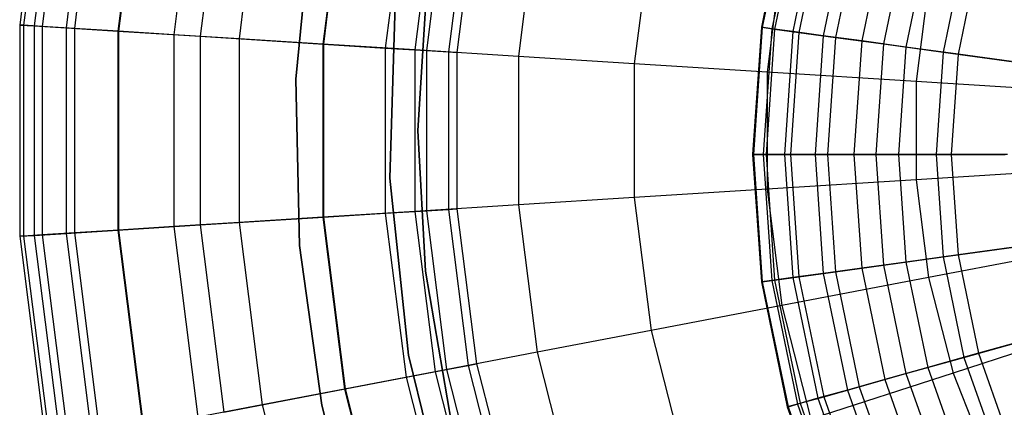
# Model space of a CAD drawing. Extents: x -12.2 to 12.8, y 0.1 to 12.5.
# Tile 12 of 66: x -8 to -6.1, y 5 to 5.7. Entities that reach past the tile are written whole.
import ezdxf

# ---------------------------------------------------------------- set-up
doc = ezdxf.new("R2010")
doc.units = 0
doc.header["$LTSCALE"] = 2.54
doc.layers.get('0').update_dxf_attribs({"color": 13, "linetype": 'CONTINUOUS'})

# ---------------------------------------------------------------- blocks, each defined once
blk = doc.blocks.new('GRUPUJ_1')
at = {"color": 0}
for p, q in [((4.2955, 6.0517, 14.2764), (4.245, 5.6516, 14.2764)), ((4.2955, 6.0517, 14.2764), (4.245, 5.6516, 14.2764)), ((4.3028, 6.0504, 14.7676), (4.2524, 5.6512, 14.7676)), ((4.3028, 6.0504, 14.7676), (4.2524, 5.6512, 14.7676)), ((4.3227, 6.0466, 13.6837), (4.2726, 5.6499, 13.6837)), ((4.3227, 6.0466, 13.6837), (4.2726, 5.6499, 13.6837)), ((4.3379, 6.0437, 15.2108), (4.2881, 5.6489, 15.2108)), ((4.3379, 6.0437, 15.2108), (4.2881, 5.6489, 15.2108)), ((4.3828, 6.0351, 13.0801), (4.3336, 5.6461, 13.0801)), ((4.3828, 6.0351, 13.0801), (4.3336, 5.6461, 13.0801)), ((4.3982, 6.0322, 15.6083), (4.3493, 5.6451, 15.6083)), ((4.3982, 6.0322, 15.6083), (4.3493, 5.6451, 15.6083)), ((4.4798, 6.0166, 12.4008), (4.4322, 5.6399, 12.4008)), ((4.4798, 6.0166, 12.4008), (4.4322, 5.6399, 12.4008)), ((4.4813, 6.0163, 15.9633), (4.4337, 5.6398, 15.9633)), ((4.4813, 6.0163, 15.9633), (4.4337, 5.6398, 15.9633)), ((4.585, 5.9965, 16.2791), (4.5391, 5.6331, 16.2791)), ((4.585, 5.9965, 16.2791), (4.5391, 5.6331, 16.2791)), ((4.6347, 5.987, 11.5307), (4.5896, 5.63, 11.5307)), ((4.6347, 5.987, 11.5307), (4.5896, 5.63, 11.5307)), ((4.7077, 5.9731, 16.5588), (4.6637, 5.6253, 16.5588)), ((4.7077, 5.9731, 16.5588), (4.6637, 5.6253, 16.5588)), ((4.8651, 5.9431, 16.8314), (4.8237, 5.6152, 16.8314)), ((4.8651, 5.9431, 16.8314), (4.8237, 5.6152, 16.8314)), ((4.8661, 5.9429, 10.3362), (4.8247, 5.6152, 10.3362)), ((4.8661, 5.9429, 10.3362), (4.8247, 5.6152, 10.3362)), ((4.9824, 5.9207, 9.6351), (4.9429, 5.6077, 9.6351)), ((4.9824, 5.9207, 9.6351), (4.9429, 5.6077, 9.6351)), ((5.0378, 5.9102, 17.0602), (4.9991, 5.6042, 17.0602)), ((5.0378, 5.9102, 17.0602), (4.9991, 5.6042, 17.0602)), ((5.0596, 5.906, 8.9809), (5.0213, 5.6028, 8.9809)), ((5.0596, 5.906, 8.9809), (5.0213, 5.6028, 8.9809)), ((5.1011, 5.8981, 8.3512), (5.0634, 5.6002, 8.3512)), ((5.1011, 5.8981, 8.3512), (5.0634, 5.6002, 8.3512)), ((5.1171, 5.895, 7.5), (5.0797, 5.5991, 7.5)), ((5.1171, 5.895, 7.5), (5.0797, 5.5991, 7.5)), ((5.7103, 5.8859, 10.0607), (5.6607, 5.6474, 10.0607)), ((5.7103, 5.8859, 10.0607), (5.6607, 5.6474, 10.0607)), ((5.7117, 5.8855, 10.4398), (5.6622, 5.6472, 10.4398)), ((5.7117, 5.8855, 10.4398), (5.6622, 5.6472, 10.4398)), ((4.7718, 5.548, 8.6), (4.8034, 5.8718, 8.6)), ((4.8034, 5.8718, 7.5), (4.7718, 5.548, 7.5)), ((4.7718, 5.548, 8.6), (4.8034, 5.8718, 8.6)), ((4.8034, 5.8718, 7.5), (4.7718, 5.548, 7.5)), ((5.2326, 5.873, 17.2605), (5.1971, 5.5917, 17.2605)), ((5.2326, 5.873, 17.2605), (5.1971, 5.5917, 17.2605)), ((5.7298, 5.8804, 9.6957), (5.6808, 5.6446, 9.6957)), ((5.7298, 5.8804, 9.6957), (5.6808, 5.6446, 9.6957)), ((5.7348, 5.879, 10.8274), (5.686, 5.6439, 10.8274)), ((5.7348, 5.879, 10.8274), (5.686, 5.6439, 10.8274)), ((5.7688, 5.8695, 9.3514), (5.7209, 5.6391, 9.3514)), ((5.7688, 5.8695, 9.3514), (5.7209, 5.6391, 9.3514)), ((5.7799, 5.8664, 11.2196), (5.7323, 5.6376, 11.2196)), ((5.7799, 5.8664, 11.2196), (5.7323, 5.6376, 11.2196)), ((5.8251, 5.8537, 9.0335), (5.7788, 5.6312, 9.0335)), ((5.8251, 5.8537, 9.0335), (5.7788, 5.6312, 9.0335)), ((5.8477, 5.8474, 11.6188), (5.8021, 5.628, 11.6188)), ((5.8477, 5.8474, 11.6188), (5.8021, 5.628, 11.6188)), ((5.4502, 5.8315, 17.4382), (5.4182, 5.5778, 17.4382)), ((5.4502, 5.8315, 17.4382), (5.4182, 5.5778, 17.4382)), ((5.8965, 5.8337, 8.7455), (5.8523, 5.6211, 8.7455)), ((5.8965, 5.8337, 8.7455), (5.8523, 5.6211, 8.7455)), ((5.9367, 5.8225, 12.0146), (5.8937, 5.6154, 12.0146)), ((5.9367, 5.8225, 12.0146), (5.8937, 5.6154, 12.0146)), ((5.9782, 5.8108, 8.4962), (5.9364, 5.6095, 8.4962)), ((5.9782, 5.8108, 8.4962), (5.9364, 5.6095, 8.4962)), ((6.0474, 5.7914, 12.4101), (6.0075, 5.5997, 12.4101)), ((6.0474, 5.7914, 12.4101), (6.0075, 5.5997, 12.4101)), ((5.6997, 5.7839, 17.602), (5.6717, 5.5619, 17.602)), ((5.6997, 5.7839, 17.602), (5.6717, 5.5619, 17.602)), ((6.0753, 5.7836, 8.2664), (6.0362, 5.5958, 8.2664)), ((6.0753, 5.7836, 8.2664), (6.0362, 5.5958, 8.2664)), ((5.005, 5.45, 7.5), (5.0239, 5.7534, 7.5)), ((5.0239, 5.7534, 8.6), (5.005, 5.45, 8.6)), ((5.005, 5.45, 7.5), (5.0239, 5.7534, 7.5)), ((5.0239, 5.7534, 8.6), (5.005, 5.45, 8.6)), ((5.9799, 5.7304, 17.7491), (5.9563, 5.544, 17.7491)), ((5.9799, 5.7304, 17.7491), (5.9563, 5.544, 17.7491)), ((4.9516, 5.3594, 1.95), (4.9616, 5.6906, 1.95)), ((4.9516, 5.3594, 1.95), (4.9616, 5.6906, 1.95)), ((4.9616, 5.6906, 7.5), (4.9516, 5.3594, 7.5)), ((4.9616, 5.6906, 7.5), (4.9516, 5.3594, 7.5)), ((4.9616, 5.6906, 7.5), (4.9516, 5.3594, 7.5)), ((4.2524, 5.6512, 14.7676), (4.245, 5.6516, 14.2764)), ((4.245, 5.6516, 14.2764), (4.245, 5.2484, 14.2764)), ((4.2524, 5.6512, 14.7676), (4.245, 5.6516, 14.2764)), ((4.245, 5.6516, 14.2764), (4.2726, 5.6499, 13.6837)), ((4.245, 5.6516, 14.2764), (4.245, 5.2484, 14.2764)), ((4.245, 5.6516, 14.2764), (4.2726, 5.6499, 13.6837)), ((4.2881, 5.6489, 15.2108), (4.2524, 5.6512, 14.7676)), ((4.2524, 5.6512, 14.7676), (4.2524, 5.2488, 14.7676)), ((4.2881, 5.6489, 15.2108), (4.2524, 5.6512, 14.7676)), ((4.2524, 5.6512, 14.7676), (4.2524, 5.2488, 14.7676)), ((4.2726, 5.6499, 13.6837), (4.2726, 5.2501, 13.6837)), ((4.2726, 5.6499, 13.6837), (4.3336, 5.6461, 13.0801)), ((4.2726, 5.6499, 13.6837), (4.3336, 5.6461, 13.0801)), ((4.2726, 5.6499, 13.6837), (4.2726, 5.2501, 13.6837)), ((4.3493, 5.6451, 15.6083), (4.2881, 5.6489, 15.2108)), ((4.2881, 5.6489, 15.2108), (4.2881, 5.2511, 15.2108)), ((4.3493, 5.6451, 15.6083), (4.2881, 5.6489, 15.2108)), ((4.2881, 5.6489, 15.2108), (4.2881, 5.2511, 15.2108)), ((4.3336, 5.6461, 13.0801), (4.3336, 5.2539, 13.0801)), ((4.3336, 5.6461, 13.0801), (4.3336, 5.2539, 13.0801)), ((4.3336, 5.6461, 13.0801), (4.4322, 5.6399, 12.4008)), ((4.3336, 5.6461, 13.0801), (4.4322, 5.6399, 12.4008)), ((4.4337, 5.6398, 15.9633), (4.3493, 5.6451, 15.6083)), ((4.3493, 5.6451, 15.6083), (4.3493, 5.2549, 15.6083)), ((4.4337, 5.6398, 15.9633), (4.3493, 5.6451, 15.6083)), ((4.3493, 5.6451, 15.6083), (4.3493, 5.2549, 15.6083)), ((4.4322, 5.6399, 12.4008), (4.4322, 5.2601, 12.4008)), ((4.4322, 5.6399, 12.4008), (4.5896, 5.63, 11.5307)), ((4.4322, 5.6399, 12.4008), (4.4322, 5.2601, 12.4008)), ((4.4322, 5.6399, 12.4008), (4.5896, 5.63, 11.5307)), ((4.5391, 5.6331, 16.2791), (4.4337, 5.6398, 15.9633)), ((4.4337, 5.6398, 15.9633), (4.4337, 5.2602, 15.9633)), ((4.5391, 5.6331, 16.2791), (4.4337, 5.6398, 15.9633)), ((4.4337, 5.6398, 15.9633), (4.4337, 5.2602, 15.9633)), ((5.6607, 5.6474, 10.0607), (5.6441, 5.4044, 10.0607)), ((5.6607, 5.6474, 10.0607), (5.6441, 5.4044, 10.0607)), ((5.6622, 5.6472, 10.4398), (5.6456, 5.4044, 10.4398)), ((5.6622, 5.6472, 10.4398), (5.6456, 5.4044, 10.4398)), ((5.6607, 5.6474, 10.0607), (5.6622, 5.6472, 10.4398)), ((5.6607, 5.6474, 10.0607), (5.6622, 5.6472, 10.4398)), ((5.6808, 5.6446, 9.6957), (5.6607, 5.6474, 10.0607)), ((5.6808, 5.6446, 9.6957), (5.6607, 5.6474, 10.0607)), ((5.6622, 5.6472, 10.4398), (5.686, 5.6439, 10.8274)), ((5.6622, 5.6472, 10.4398), (5.686, 5.6439, 10.8274)), ((5.6808, 5.6446, 9.6957), (5.6644, 5.4044, 9.6957)), ((5.6808, 5.6446, 9.6957), (5.6644, 5.4044, 9.6957)), ((5.686, 5.6439, 10.8274), (5.6696, 5.4044, 10.8274)), ((5.686, 5.6439, 10.8274), (5.6696, 5.4044, 10.8274)), ((5.7209, 5.6391, 9.3514), (5.6808, 5.6446, 9.6957)), ((5.7209, 5.6391, 9.3514), (5.6808, 5.6446, 9.6957)), ((5.686, 5.6439, 10.8274), (5.7323, 5.6376, 11.2196)), ((5.686, 5.6439, 10.8274), (5.7323, 5.6376, 11.2196)), ((5.7209, 5.6391, 9.3514), (5.7048, 5.4044, 9.3514)), ((5.7209, 5.6391, 9.3514), (5.7048, 5.4044, 9.3514)), ((5.7788, 5.6312, 9.0335), (5.7209, 5.6391, 9.3514)), ((5.7788, 5.6312, 9.0335), (5.7209, 5.6391, 9.3514)), ((4.6637, 5.6253, 16.5588), (4.5391, 5.6331, 16.2791)), ((4.6637, 5.6253, 16.5588), (4.5391, 5.6331, 16.2791)), ((4.5391, 5.6331, 16.2791), (4.5391, 5.2669, 16.2791)), ((4.5391, 5.6331, 16.2791), (4.5391, 5.2669, 16.2791)), ((4.5896, 5.63, 11.5307), (4.5896, 5.27, 11.5307)), ((4.5896, 5.63, 11.5307), (4.8247, 5.6152, 10.3362)), ((4.5896, 5.63, 11.5307), (4.5896, 5.27, 11.5307)), ((4.5896, 5.63, 11.5307), (4.8247, 5.6152, 10.3362)), ((4.8237, 5.6152, 16.8314), (4.6637, 5.6253, 16.5588)), ((4.6637, 5.6253, 16.5588), (4.6637, 5.2747, 16.5588)), ((4.8237, 5.6152, 16.8314), (4.6637, 5.6253, 16.5588)), ((4.6637, 5.6253, 16.5588), (4.6637, 5.2747, 16.5588)), ((5.7323, 5.6376, 11.2196), (5.7164, 5.4044, 11.2196)), ((5.7323, 5.6376, 11.2196), (5.7164, 5.4044, 11.2196)), ((5.7323, 5.6376, 11.2196), (5.8021, 5.628, 11.6188)), ((5.7323, 5.6376, 11.2196), (5.8021, 5.628, 11.6188)), ((5.7788, 5.6312, 9.0335), (5.7633, 5.4044, 9.0335)), ((5.7788, 5.6312, 9.0335), (5.7633, 5.4044, 9.0335)), ((5.8523, 5.6211, 8.7455), (5.7788, 5.6312, 9.0335)), ((5.8523, 5.6211, 8.7455), (5.7788, 5.6312, 9.0335)), ((5.8021, 5.628, 11.6188), (5.7868, 5.4044, 11.6188)), ((5.8021, 5.628, 11.6188), (5.7868, 5.4044, 11.6188)), ((5.8021, 5.628, 11.6188), (5.8937, 5.6154, 12.0146)), ((5.8021, 5.628, 11.6188), (5.8937, 5.6154, 12.0146)), ((5.8523, 5.6211, 8.7455), (5.8375, 5.4044, 8.7455)), ((5.8523, 5.6211, 8.7455), (5.8375, 5.4044, 8.7455)), ((5.9364, 5.6095, 8.4962), (5.8523, 5.6211, 8.7455)), ((5.9364, 5.6095, 8.4962), (5.8523, 5.6211, 8.7455)), ((4.9991, 5.6042, 17.0602), (4.8237, 5.6152, 16.8314)), ((4.9991, 5.6042, 17.0602), (4.8237, 5.6152, 16.8314)), ((4.8237, 5.6152, 16.8314), (4.8237, 5.2848, 16.8314)), ((4.8237, 5.6152, 16.8314), (4.8237, 5.2848, 16.8314)), ((4.8247, 5.6152, 10.3362), (4.8247, 5.2848, 10.3362)), ((4.8247, 5.6152, 10.3362), (4.9429, 5.6077, 9.6351)), ((4.8247, 5.6152, 10.3362), (4.9429, 5.6077, 9.6351)), ((4.8247, 5.6152, 10.3362), (4.8247, 5.2848, 10.3362)), ((4.9429, 5.6077, 9.6351), (4.9429, 5.2923, 9.6351)), ((4.9429, 5.6077, 9.6351), (4.9429, 5.2923, 9.6351)), ((4.9429, 5.6077, 9.6351), (5.0213, 5.6028, 8.9809)), ((4.9429, 5.6077, 9.6351), (5.0213, 5.6028, 8.9809)), ((5.1971, 5.5917, 17.2605), (4.9991, 5.6042, 17.0602)), ((4.9991, 5.6042, 17.0602), (4.9991, 5.2958, 17.0602)), ((5.1971, 5.5917, 17.2605), (4.9991, 5.6042, 17.0602)), ((4.9991, 5.6042, 17.0602), (4.9991, 5.2958, 17.0602)), ((5.0213, 5.6028, 8.9809), (5.0213, 5.2972, 8.9809)), ((5.0213, 5.6028, 8.9809), (5.0634, 5.6002, 8.3512)), ((5.0213, 5.6028, 8.9809), (5.0213, 5.2972, 8.9809)), ((5.0213, 5.6028, 8.9809), (5.0634, 5.6002, 8.3512)), ((5.8937, 5.6154, 12.0146), (5.8793, 5.4044, 12.0146)), ((5.8937, 5.6154, 12.0146), (5.8793, 5.4044, 12.0146)), ((5.8937, 5.6154, 12.0146), (6.0075, 5.5997, 12.4101)), ((5.8937, 5.6154, 12.0146), (6.0075, 5.5997, 12.4101)), ((5.9364, 5.6095, 8.4962), (5.9223, 5.4044, 8.4962)), ((5.9364, 5.6095, 8.4962), (5.9223, 5.4044, 8.4962)), ((6.0362, 5.5958, 8.2664), (5.9364, 5.6095, 8.4962)), ((6.0362, 5.5958, 8.2664), (5.9364, 5.6095, 8.4962)), ((5.0634, 5.6002, 8.3512), (5.0634, 5.2998, 8.3512)), ((5.0634, 5.6002, 8.3512), (5.0634, 5.2998, 8.3512)), ((5.0634, 5.6002, 8.3512), (5.0797, 5.5991, 7.5)), ((5.0634, 5.6002, 8.3512), (5.0797, 5.5991, 7.5)), ((5.0797, 5.5991, 7.5), (5.0797, 5.3009, 7.5)), ((5.0797, 5.5991, 7.5), (5.0797, 5.3009, 7.5)), ((5.4182, 5.5778, 17.4382), (5.1971, 5.5917, 17.2605)), ((5.1971, 5.5917, 17.2605), (5.1971, 5.3083, 17.2605)), ((5.4182, 5.5778, 17.4382), (5.1971, 5.5917, 17.2605)), ((5.1971, 5.5917, 17.2605), (5.1971, 5.3083, 17.2605)), ((6.0075, 5.5997, 12.4101), (5.9942, 5.4044, 12.4101)), ((6.0075, 5.5997, 12.4101), (5.9942, 5.4044, 12.4101)), ((6.0075, 5.5997, 12.4101), (6.1426, 5.5812, 12.8013)), ((6.0075, 5.5997, 12.4101), (6.1426, 5.5812, 12.8013)), ((6.0362, 5.5958, 8.2664), (6.0231, 5.4044, 8.2664)), ((6.0362, 5.5958, 8.2664), (6.0231, 5.4044, 8.2664)), ((6.138, 5.5818, 8.0812), (6.0362, 5.5958, 8.2664)), ((6.138, 5.5818, 8.0812), (6.0362, 5.5958, 8.2664)), ((5.6717, 5.5619, 17.602), (5.4182, 5.5778, 17.4382)), ((5.4182, 5.5778, 17.4382), (5.4182, 5.3222, 17.4382)), ((5.4182, 5.5778, 17.4382), (5.4182, 5.3222, 17.4382)), ((5.6717, 5.5619, 17.602), (5.4182, 5.5778, 17.4382)), ((4.779, 5.2308, 8.6), (4.7718, 5.548, 8.6)), ((4.7718, 5.548, 8.6), (4.7718, 5.548, 7.5)), ((4.7718, 5.548, 7.5), (4.779, 5.2308, 7.5)), ((4.7718, 5.548, 8.6), (4.7718, 5.548, 7.5)), ((4.779, 5.2308, 8.6), (4.7718, 5.548, 8.6)), ((4.7718, 5.548, 7.5), (4.779, 5.2308, 7.5)), ((5.9563, 5.544, 17.7491), (5.6717, 5.5619, 17.602)), ((5.9563, 5.544, 17.7491), (5.6717, 5.5619, 17.602)), ((5.6717, 5.5619, 17.602), (5.6717, 5.3381, 17.602)), ((5.6717, 5.5619, 17.602), (5.6717, 5.3381, 17.602)), ((6.2689, 5.5243, 17.8762), (5.9563, 5.544, 17.7491)), ((6.2689, 5.5243, 17.8762), (5.9563, 5.544, 17.7491)), ((5.9563, 5.544, 17.7491), (5.9563, 5.356, 17.7491)), ((5.9563, 5.544, 17.7491), (5.9563, 5.356, 17.7491)), ((5.0198, 5.1816, 7.5), (5.005, 5.45, 7.5)), ((5.005, 5.45, 8.6), (5.0198, 5.1816, 8.6)), ((5.0198, 5.1816, 7.5), (5.005, 5.45, 7.5)), ((5.005, 5.45, 8.6), (5.005, 5.45, 7.5)), ((5.005, 5.45, 8.6), (5.005, 5.45, 7.5)), ((5.005, 5.45, 8.6), (5.0198, 5.1816, 8.6)), ((5.6456, 5.4044, 10.4398), (5.6441, 5.4044, 10.0607)), ((5.6441, 5.4044, 10.0607), (5.6607, 5.1613, 10.0607)), ((5.6441, 5.4044, 10.0607), (5.6644, 5.4044, 9.6957)), ((5.6441, 5.4044, 10.0607), (5.6607, 5.1613, 10.0607)), ((5.6456, 5.4044, 10.4398), (5.6441, 5.4044, 10.0607)), ((5.6441, 5.4044, 10.0607), (5.6644, 5.4044, 9.6957)), ((5.6696, 5.4044, 10.8274), (5.6456, 5.4044, 10.4398)), ((5.6456, 5.4044, 10.4398), (5.6622, 5.1615, 10.4398)), ((5.6456, 5.4044, 10.4398), (5.6622, 5.1615, 10.4398)), ((5.6696, 5.4044, 10.8274), (5.6456, 5.4044, 10.4398)), ((5.6644, 5.4044, 9.6957), (5.6808, 5.1641, 9.6957)), ((5.6644, 5.4044, 9.6957), (5.7048, 5.4044, 9.3514)), ((5.6644, 5.4044, 9.6957), (5.6808, 5.1641, 9.6957)), ((5.6644, 5.4044, 9.6957), (5.7048, 5.4044, 9.3514)), ((5.7164, 5.4044, 11.2196), (5.6696, 5.4044, 10.8274)), ((5.6696, 5.4044, 10.8274), (5.686, 5.1648, 10.8274)), ((5.7164, 5.4044, 11.2196), (5.6696, 5.4044, 10.8274)), ((5.6696, 5.4044, 10.8274), (5.686, 5.1648, 10.8274)), ((5.7048, 5.4044, 9.3514), (5.7209, 5.1696, 9.3514)), ((5.7048, 5.4044, 9.3514), (5.7633, 5.4044, 9.0335)), ((5.7048, 5.4044, 9.3514), (5.7209, 5.1696, 9.3514)), ((5.7048, 5.4044, 9.3514), (5.7633, 5.4044, 9.0335)), ((5.7868, 5.4044, 11.6188), (5.7164, 5.4044, 11.2196)), ((5.7164, 5.4044, 11.2196), (5.7323, 5.1712, 11.2196)), ((5.7868, 5.4044, 11.6188), (5.7164, 5.4044, 11.2196)), ((5.7164, 5.4044, 11.2196), (5.7323, 5.1712, 11.2196)), ((5.7633, 5.4044, 9.0335), (5.7788, 5.1776, 9.0335)), ((5.7633, 5.4044, 9.0335), (5.8375, 5.4044, 8.7455)), ((5.7633, 5.4044, 9.0335), (5.7788, 5.1776, 9.0335)), ((5.7633, 5.4044, 9.0335), (5.8375, 5.4044, 8.7455)), ((5.8793, 5.4044, 12.0146), (5.7868, 5.4044, 11.6188)), ((5.7868, 5.4044, 11.6188), (5.8021, 5.1808, 11.6188)), ((5.8793, 5.4044, 12.0146), (5.7868, 5.4044, 11.6188)), ((5.7868, 5.4044, 11.6188), (5.8021, 5.1808, 11.6188)), ((5.8375, 5.4044, 8.7455), (5.8523, 5.1877, 8.7455)), ((5.8375, 5.4044, 8.7455), (5.9223, 5.4044, 8.4962)), ((5.8375, 5.4044, 8.7455), (5.8523, 5.1877, 8.7455)), ((5.8375, 5.4044, 8.7455), (5.9223, 5.4044, 8.4962)), ((5.9942, 5.4044, 12.4101), (5.8793, 5.4044, 12.0146)), ((5.8793, 5.4044, 12.0146), (5.8937, 5.1933, 12.0146)), ((5.9942, 5.4044, 12.4101), (5.8793, 5.4044, 12.0146)), ((5.8793, 5.4044, 12.0146), (5.8937, 5.1933, 12.0146)), ((5.9223, 5.4044, 8.4962), (5.9364, 5.1992, 8.4962)), ((5.9223, 5.4044, 8.4962), (6.0231, 5.4044, 8.2664)), ((5.9223, 5.4044, 8.4962), (6.0231, 5.4044, 8.2664)), ((5.9223, 5.4044, 8.4962), (5.9364, 5.1992, 8.4962)), ((6.1306, 5.4044, 12.8013), (5.9942, 5.4044, 12.4101)), ((5.9942, 5.4044, 12.4101), (6.0075, 5.209, 12.4101)), ((5.9942, 5.4044, 12.4101), (6.0075, 5.209, 12.4101)), ((6.1306, 5.4044, 12.8013), (5.9942, 5.4044, 12.4101)), ((6.0231, 5.4044, 8.2664), (6.1259, 5.4044, 8.0812)), ((6.0231, 5.4044, 8.2664), (6.0362, 5.2129, 8.2664)), ((6.0231, 5.4044, 8.2664), (6.0362, 5.2129, 8.2664)), ((6.0231, 5.4044, 8.2664), (6.1259, 5.4044, 8.0812)), ((6.2689, 5.3757, 17.8762), (5.9563, 5.356, 17.7491)), ((6.2689, 5.3757, 17.8762), (5.9563, 5.356, 17.7491)), ((4.987, 5.0213, 1.95), (4.9516, 5.3594, 1.95)), ((4.9516, 5.3594, 1.95), (4.9516, 5.3594, 7.5)), ((4.987, 5.0213, 1.95), (4.9516, 5.3594, 1.95)), ((4.9516, 5.3594, 7.5), (4.987, 5.0213, 7.5)), ((4.9516, 5.3594, 1.95), (4.9516, 5.3594, 7.5)), ((4.9516, 5.3594, 7.5), (4.987, 5.0213, 7.5)), ((4.9516, 5.3594, 7.5), (4.987, 5.0213, 7.5)), ((5.6717, 5.3381, 17.602), (5.4182, 5.3222, 17.4382)), ((5.6717, 5.3381, 17.602), (5.4182, 5.3222, 17.4382)), ((5.9563, 5.356, 17.7491), (5.6717, 5.3381, 17.602)), ((5.9563, 5.356, 17.7491), (5.6717, 5.3381, 17.602)), ((5.6717, 5.3381, 17.602), (5.6997, 5.1161, 17.602)), ((5.6717, 5.3381, 17.602), (5.6997, 5.1161, 17.602)), ((5.9563, 5.356, 17.7491), (5.9799, 5.1696, 17.7491)), ((5.9563, 5.356, 17.7491), (5.9799, 5.1696, 17.7491)), ((5.4182, 5.3222, 17.4382), (5.1971, 5.3083, 17.2605)), ((5.4182, 5.3222, 17.4382), (5.1971, 5.3083, 17.2605)), ((5.4182, 5.3222, 17.4382), (5.4502, 5.0685, 17.4382)), ((5.4182, 5.3222, 17.4382), (5.4502, 5.0685, 17.4382)), ((5.1971, 5.3083, 17.2605), (4.9991, 5.2958, 17.0602)), ((5.1971, 5.3083, 17.2605), (4.9991, 5.2958, 17.0602)), ((5.0634, 5.2998, 8.3512), (5.0797, 5.3009, 7.5)), ((5.0634, 5.2998, 8.3512), (5.0797, 5.3009, 7.5)), ((5.0797, 5.3009, 7.5), (5.1171, 5.005, 7.5)), ((5.0797, 5.3009, 7.5), (5.1171, 5.005, 7.5)), ((5.1971, 5.3083, 17.2605), (5.2326, 5.027, 17.2605)), ((5.1971, 5.3083, 17.2605), (5.2326, 5.027, 17.2605)), ((4.5896, 5.27, 11.5307), (4.8247, 5.2848, 10.3362)), ((4.5896, 5.27, 11.5307), (4.8247, 5.2848, 10.3362)), ((4.8237, 5.2848, 16.8314), (4.6637, 5.2747, 16.5588)), ((4.8237, 5.2848, 16.8314), (4.6637, 5.2747, 16.5588)), ((4.9991, 5.2958, 17.0602), (4.8237, 5.2848, 16.8314)), ((4.9991, 5.2958, 17.0602), (4.8237, 5.2848, 16.8314)), ((4.8237, 5.2848, 16.8314), (4.8651, 4.9569, 16.8314)), ((4.8237, 5.2848, 16.8314), (4.8651, 4.9569, 16.8314)), ((4.8247, 5.2848, 10.3362), (4.9429, 5.2923, 9.6351)), ((4.8247, 5.2848, 10.3362), (4.9429, 5.2923, 9.6351)), ((4.8247, 5.2848, 10.3362), (4.8661, 4.9571, 10.3362)), ((4.8247, 5.2848, 10.3362), (4.8661, 4.9571, 10.3362)), ((4.9429, 5.2923, 9.6351), (5.0213, 5.2972, 8.9809)), ((4.9429, 5.2923, 9.6351), (5.0213, 5.2972, 8.9809)), ((4.9429, 5.2923, 9.6351), (4.9824, 4.9793, 9.6351)), ((4.9429, 5.2923, 9.6351), (4.9824, 4.9793, 9.6351)), ((4.9991, 5.2958, 17.0602), (5.0378, 4.9898, 17.0602)), ((4.9991, 5.2958, 17.0602), (5.0378, 4.9898, 17.0602)), ((5.0213, 5.2972, 8.9809), (5.0634, 5.2998, 8.3512)), ((5.0213, 5.2972, 8.9809), (5.0634, 5.2998, 8.3512)), ((5.0213, 5.2972, 8.9809), (5.0596, 4.994, 8.9809)), ((5.0213, 5.2972, 8.9809), (5.0596, 4.994, 8.9809)), ((5.0634, 5.2998, 8.3512), (5.1011, 5.0019, 8.3512)), ((5.0634, 5.2998, 8.3512), (5.1011, 5.0019, 8.3512)), ((4.4322, 5.2601, 12.4008), (4.5896, 5.27, 11.5307)), ((4.4322, 5.2601, 12.4008), (4.5896, 5.27, 11.5307)), ((4.5391, 5.2669, 16.2791), (4.4337, 5.2602, 15.9633)), ((4.5391, 5.2669, 16.2791), (4.4337, 5.2602, 15.9633)), ((4.6637, 5.2747, 16.5588), (4.5391, 5.2669, 16.2791)), ((4.6637, 5.2747, 16.5588), (4.5391, 5.2669, 16.2791)), ((4.5391, 5.2669, 16.2791), (4.585, 4.9035, 16.2791)), ((4.5391, 5.2669, 16.2791), (4.585, 4.9035, 16.2791)), ((4.5896, 5.27, 11.5307), (4.6347, 4.913, 11.5307)), ((4.5896, 5.27, 11.5307), (4.6347, 4.913, 11.5307)), ((4.6637, 5.2747, 16.5588), (4.7077, 4.9269, 16.5588)), ((4.6637, 5.2747, 16.5588), (4.7077, 4.9269, 16.5588)), ((4.245, 5.2484, 14.2764), (4.2726, 5.2501, 13.6837)), ((4.245, 5.2484, 14.2764), (4.2726, 5.2501, 13.6837)), ((4.2524, 5.2488, 14.7676), (4.245, 5.2484, 14.2764)), ((4.2524, 5.2488, 14.7676), (4.245, 5.2484, 14.2764)), ((4.245, 5.2484, 14.2764), (4.2955, 4.8483, 14.2764)), ((4.245, 5.2484, 14.2764), (4.2955, 4.8483, 14.2764)), ((4.2881, 5.2511, 15.2108), (4.2524, 5.2488, 14.7676)), ((4.2881, 5.2511, 15.2108), (4.2524, 5.2488, 14.7676)), ((4.2524, 5.2488, 14.7676), (4.3028, 4.8496, 14.7676)), ((4.2524, 5.2488, 14.7676), (4.3028, 4.8496, 14.7676)), ((4.2726, 5.2501, 13.6837), (4.3336, 5.2539, 13.0801)), ((4.2726, 5.2501, 13.6837), (4.3336, 5.2539, 13.0801)), ((4.2726, 5.2501, 13.6837), (4.3227, 4.8534, 13.6837)), ((4.2726, 5.2501, 13.6837), (4.3227, 4.8534, 13.6837)), ((4.3493, 5.2549, 15.6083), (4.2881, 5.2511, 15.2108)), ((4.3493, 5.2549, 15.6083), (4.2881, 5.2511, 15.2108)), ((4.2881, 5.2511, 15.2108), (4.3379, 4.8563, 15.2108)), ((4.2881, 5.2511, 15.2108), (4.3379, 4.8563, 15.2108)), ((4.3336, 5.2539, 13.0801), (4.4322, 5.2601, 12.4008)), ((4.3336, 5.2539, 13.0801), (4.4322, 5.2601, 12.4008)), ((4.3336, 5.2539, 13.0801), (4.3828, 4.8649, 13.0801)), ((4.3336, 5.2539, 13.0801), (4.3828, 4.8649, 13.0801)), ((4.4337, 5.2602, 15.9633), (4.3493, 5.2549, 15.6083)), ((4.4337, 5.2602, 15.9633), (4.3493, 5.2549, 15.6083)), ((4.3493, 5.2549, 15.6083), (4.3982, 4.8678, 15.6083)), ((4.3493, 5.2549, 15.6083), (4.3982, 4.8678, 15.6083)), ((4.4322, 5.2601, 12.4008), (4.4798, 4.8834, 12.4008)), ((4.4322, 5.2601, 12.4008), (4.4798, 4.8834, 12.4008)), ((4.4337, 5.2602, 15.9633), (4.4813, 4.8837, 15.9633)), ((4.4337, 5.2602, 15.9633), (4.4813, 4.8837, 15.9633)), ((4.8216, 4.9264, 8.6), (4.779, 5.2308, 8.6)), ((4.779, 5.2308, 8.6), (4.779, 5.2308, 7.5)), ((4.779, 5.2308, 7.5), (4.8216, 4.9264, 7.5)), ((4.779, 5.2308, 8.6), (4.779, 5.2308, 7.5)), ((4.8216, 4.9264, 8.6), (4.779, 5.2308, 8.6)), ((4.779, 5.2308, 7.5), (4.8216, 4.9264, 7.5)), ((6.2875, 5.2282, 17.8762), (5.9799, 5.1696, 17.7491)), ((6.2875, 5.2282, 17.8762), (5.9799, 5.1696, 17.7491)), ((6.0075, 5.209, 12.4101), (6.1426, 5.2276, 12.8013)), ((6.0075, 5.209, 12.4101), (6.1426, 5.2276, 12.8013)), ((6.138, 5.2269, 8.0812), (6.0362, 5.2129, 8.2664)), ((6.138, 5.2269, 8.0812), (6.0362, 5.2129, 8.2664)), ((5.8937, 5.1933, 12.0146), (6.0075, 5.209, 12.4101)), ((5.8937, 5.1933, 12.0146), (6.0075, 5.209, 12.4101)), ((6.0362, 5.2129, 8.2664), (5.9364, 5.1992, 8.4962)), ((6.0362, 5.2129, 8.2664), (5.9364, 5.1992, 8.4962)), ((6.0075, 5.209, 12.4101), (6.0474, 5.0173, 12.4101)), ((6.0075, 5.209, 12.4101), (6.0474, 5.0173, 12.4101)), ((6.0362, 5.2129, 8.2664), (6.0753, 5.0251, 8.2664)), ((6.0362, 5.2129, 8.2664), (6.0753, 5.0251, 8.2664)), ((5.8523, 5.1877, 8.7455), (5.7788, 5.1776, 9.0335)), ((5.8523, 5.1877, 8.7455), (5.7788, 5.1776, 9.0335)), ((5.8021, 5.1808, 11.6188), (5.8937, 5.1933, 12.0146)), ((5.8021, 5.1808, 11.6188), (5.8937, 5.1933, 12.0146)), ((5.9364, 5.1992, 8.4962), (5.8523, 5.1877, 8.7455)), ((5.9364, 5.1992, 8.4962), (5.8523, 5.1877, 8.7455)), ((5.8523, 5.1877, 8.7455), (5.8965, 4.975, 8.7455)), ((5.8523, 5.1877, 8.7455), (5.8965, 4.975, 8.7455)), ((5.8937, 5.1933, 12.0146), (5.9367, 4.9863, 12.0146)), ((5.8937, 5.1933, 12.0146), (5.9367, 4.9863, 12.0146)), ((5.9364, 5.1992, 8.4962), (5.9782, 4.9979, 8.4962)), ((5.9364, 5.1992, 8.4962), (5.9782, 4.9979, 8.4962)), ((5.0695, 4.8921, 7.5), (5.0198, 5.1816, 7.5)), ((5.0198, 5.1816, 8.6), (5.0198, 5.1816, 7.5)), ((5.0198, 5.1816, 8.6), (5.0695, 4.8921, 8.6)), ((5.0695, 4.8921, 7.5), (5.0198, 5.1816, 7.5)), ((5.0198, 5.1816, 8.6), (5.0198, 5.1816, 7.5)), ((5.0198, 5.1816, 8.6), (5.0695, 4.8921, 8.6)), ((5.7209, 5.1696, 9.3514), (5.6808, 5.1641, 9.6957)), ((5.7209, 5.1696, 9.3514), (5.6808, 5.1641, 9.6957)), ((5.686, 5.1648, 10.8274), (5.7323, 5.1712, 11.2196)), ((5.686, 5.1648, 10.8274), (5.7323, 5.1712, 11.2196)), ((5.9799, 5.1696, 17.7491), (5.6997, 5.1161, 17.602)), ((5.9799, 5.1696, 17.7491), (5.6997, 5.1161, 17.602)), ((5.7788, 5.1776, 9.0335), (5.7209, 5.1696, 9.3514)), ((5.7788, 5.1776, 9.0335), (5.7209, 5.1696, 9.3514)), ((5.7209, 5.1696, 9.3514), (5.7688, 4.9392, 9.3514)), ((5.7209, 5.1696, 9.3514), (5.7688, 4.9392, 9.3514)), ((5.7323, 5.1712, 11.2196), (5.8021, 5.1808, 11.6188)), ((5.7323, 5.1712, 11.2196), (5.8021, 5.1808, 11.6188)), ((5.7323, 5.1712, 11.2196), (5.7799, 4.9423, 11.2196)), ((5.7323, 5.1712, 11.2196), (5.7799, 4.9423, 11.2196)), ((5.7788, 5.1776, 9.0335), (5.8251, 4.955, 9.0335)), ((5.7788, 5.1776, 9.0335), (5.8251, 4.955, 9.0335)), ((5.8021, 5.1808, 11.6188), (5.8477, 4.9613, 11.6188)), ((5.8021, 5.1808, 11.6188), (5.8477, 4.9613, 11.6188)), ((5.9799, 5.1696, 17.7491), (6.0266, 4.9875, 17.7491)), ((5.9799, 5.1696, 17.7491), (6.0266, 4.9875, 17.7491)), ((5.6808, 5.1641, 9.6957), (5.6607, 5.1613, 10.0607)), ((5.6808, 5.1641, 9.6957), (5.6607, 5.1613, 10.0607)), ((5.6607, 5.1613, 10.0607), (5.6622, 5.1615, 10.4398)), ((5.6607, 5.1613, 10.0607), (5.6622, 5.1615, 10.4398)), ((5.6607, 5.1613, 10.0607), (5.7103, 4.9228, 10.0607)), ((5.6607, 5.1613, 10.0607), (5.7103, 4.9228, 10.0607)), ((5.6622, 5.1615, 10.4398), (5.686, 5.1648, 10.8274)), ((5.6622, 5.1615, 10.4398), (5.686, 5.1648, 10.8274)), ((5.6622, 5.1615, 10.4398), (5.7117, 4.9232, 10.4398)), ((5.6622, 5.1615, 10.4398), (5.7117, 4.9232, 10.4398)), ((5.6808, 5.1641, 9.6957), (5.7298, 4.9283, 9.6957)), ((5.6808, 5.1641, 9.6957), (5.7298, 4.9283, 9.6957)), ((5.686, 5.1648, 10.8274), (5.7348, 4.9297, 10.8274)), ((5.686, 5.1648, 10.8274), (5.7348, 4.9297, 10.8274)), ((5.6997, 5.1161, 17.602), (5.4502, 5.0685, 17.4382)), ((5.6997, 5.1161, 17.602), (5.4502, 5.0685, 17.4382)), ((5.6997, 5.1161, 17.602), (5.7554, 4.8994, 17.602)), ((5.6997, 5.1161, 17.602), (5.7554, 4.8994, 17.602)), ((6.3245, 5.0843, 17.8762), (6.0266, 4.9875, 17.7491)), ((6.3245, 5.0843, 17.8762), (6.0266, 4.9875, 17.7491)), ((5.4502, 5.0685, 17.4382), (5.2326, 5.027, 17.2605)), ((5.4502, 5.0685, 17.4382), (5.2326, 5.027, 17.2605)), ((5.4502, 5.0685, 17.4382), (5.5138, 4.8209, 17.4382)), ((5.4502, 5.0685, 17.4382), (5.5138, 4.8209, 17.4382)), ((6.0474, 5.0173, 12.4101), (6.1787, 5.0541, 12.8013)), ((6.0474, 5.0173, 12.4101), (6.1787, 5.0541, 12.8013)), ((6.1742, 5.0528, 8.0812), (6.0753, 5.0251, 8.2664)), ((6.1742, 5.0528, 8.0812), (6.0753, 5.0251, 8.2664)), ((5.0699, 4.685, 1.95), (4.987, 5.0213, 1.95)), ((4.987, 5.0213, 7.5), (5.0699, 4.685, 7.5)), ((4.987, 5.0213, 1.95), (4.987, 5.0213, 7.5)), ((5.0699, 4.685, 1.95), (4.987, 5.0213, 1.95)), ((4.987, 5.0213, 1.95), (4.987, 5.0213, 7.5)), ((4.987, 5.0213, 7.5), (5.0699, 4.685, 7.5)), ((4.987, 5.0213, 7.5), (5.0699, 4.685, 7.5)), ((5.2326, 5.027, 17.2605), (5.0378, 4.9898, 17.0602)), ((5.2326, 5.027, 17.2605), (5.0378, 4.9898, 17.0602)), ((5.2326, 5.027, 17.2605), (5.3031, 4.7524, 17.2605)), ((5.2326, 5.027, 17.2605), (5.3031, 4.7524, 17.2605)), ((6.0753, 5.0251, 8.2664), (5.9782, 4.9979, 8.4962)), ((6.0753, 5.0251, 8.2664), (5.9782, 4.9979, 8.4962)), ((6.0753, 5.0251, 8.2664), (6.1395, 4.8443, 8.2664)), ((6.0753, 5.0251, 8.2664), (6.1395, 4.8443, 8.2664)), ((5.0596, 4.994, 8.9809), (5.1011, 5.0019, 8.3512)), ((5.0596, 4.994, 8.9809), (5.1011, 5.0019, 8.3512)), ((5.1011, 5.0019, 8.3512), (5.1171, 5.005, 7.5)), ((5.1011, 5.0019, 8.3512), (5.1171, 5.005, 7.5)), ((5.1011, 5.0019, 8.3512), (5.1757, 4.711, 8.3512)), ((5.1011, 5.0019, 8.3512), (5.1757, 4.711, 8.3512)), ((5.1171, 5.005, 7.5), (5.1912, 4.7161, 7.5)), ((5.1171, 5.005, 7.5), (5.1912, 4.7161, 7.5)), ((5.9367, 4.9863, 12.0146), (6.0474, 5.0173, 12.4101)), ((5.9367, 4.9863, 12.0146), (6.0474, 5.0173, 12.4101)), ((6.0474, 5.0173, 12.4101), (6.1129, 4.8327, 12.4101)), ((6.0474, 5.0173, 12.4101), (6.1129, 4.8327, 12.4101)), ((5.0378, 4.9898, 17.0602), (4.8651, 4.9569, 16.8314)), ((5.0378, 4.9898, 17.0602), (4.8651, 4.9569, 16.8314)), ((4.9824, 4.9793, 9.6351), (5.0596, 4.994, 8.9809)), ((4.9824, 4.9793, 9.6351), (5.0596, 4.994, 8.9809)), ((5.0378, 4.9898, 17.0602), (5.1145, 4.6911, 17.0602)), ((5.0378, 4.9898, 17.0602), (5.1145, 4.6911, 17.0602)), ((5.0596, 4.994, 8.9809), (5.1356, 4.698, 8.9809)), ((5.0596, 4.994, 8.9809), (5.1356, 4.698, 8.9809)), ((6.0266, 4.9875, 17.7491), (5.7554, 4.8994, 17.602)), ((6.0266, 4.9875, 17.7491), (5.7554, 4.8994, 17.602)), ((5.8477, 4.9613, 11.6188), (5.9367, 4.9863, 12.0146)), ((5.8477, 4.9613, 11.6188), (5.9367, 4.9863, 12.0146)), ((5.9782, 4.9979, 8.4962), (5.8965, 4.975, 8.7455)), ((5.9782, 4.9979, 8.4962), (5.8965, 4.975, 8.7455)), ((5.9367, 4.9863, 12.0146), (6.0075, 4.787, 12.0146)), ((5.9367, 4.9863, 12.0146), (6.0075, 4.787, 12.0146)), ((5.9782, 4.9979, 8.4962), (6.0471, 4.8041, 8.4962)), ((5.9782, 4.9979, 8.4962), (6.0471, 4.8041, 8.4962)), ((6.0266, 4.9875, 17.7491), (6.0958, 4.8128, 17.7491)), ((6.0266, 4.9875, 17.7491), (6.0958, 4.8128, 17.7491)), ((4.8661, 4.9571, 10.3362), (4.9824, 4.9793, 9.6351)), ((4.8661, 4.9571, 10.3362), (4.9824, 4.9793, 9.6351)), ((4.9824, 4.9793, 9.6351), (5.0609, 4.6737, 9.6351)), ((4.9824, 4.9793, 9.6351), (5.0609, 4.6737, 9.6351)), ((5.8965, 4.975, 8.7455), (5.8251, 4.955, 9.0335)), ((5.8965, 4.975, 8.7455), (5.8251, 4.955, 9.0335)), ((5.8965, 4.975, 8.7455), (5.9692, 4.7703, 8.7455)), ((5.8965, 4.975, 8.7455), (5.9692, 4.7703, 8.7455)), ((4.6347, 4.913, 11.5307), (4.8661, 4.9571, 10.3362)), ((4.6347, 4.913, 11.5307), (4.8661, 4.9571, 10.3362)), ((4.8651, 4.9569, 16.8314), (4.7077, 4.9269, 16.5588)), ((4.8651, 4.9569, 16.8314), (4.7077, 4.9269, 16.5588)), ((4.8651, 4.9569, 16.8314), (4.9473, 4.6368, 16.8314)), ((4.8651, 4.9569, 16.8314), (4.9473, 4.6368, 16.8314)), ((4.8661, 4.9571, 10.3362), (4.9482, 4.6371, 10.3362)), ((4.8661, 4.9571, 10.3362), (4.9482, 4.6371, 10.3362)), ((5.8251, 4.955, 9.0335), (5.7688, 4.9392, 9.3514)), ((5.8251, 4.955, 9.0335), (5.7688, 4.9392, 9.3514)), ((5.7799, 4.9423, 11.2196), (5.8477, 4.9613, 11.6188)), ((5.7799, 4.9423, 11.2196), (5.8477, 4.9613, 11.6188)), ((5.8251, 4.955, 9.0335), (5.9012, 4.7408, 9.0335)), ((5.8251, 4.955, 9.0335), (5.9012, 4.7408, 9.0335)), ((5.8477, 4.9613, 11.6188), (5.9228, 4.7501, 11.6188)), ((5.8477, 4.9613, 11.6188), (5.9228, 4.7501, 11.6188)), ((4.7077, 4.9269, 16.5588), (4.585, 4.9035, 16.2791)), ((4.7077, 4.9269, 16.5588), (4.585, 4.9035, 16.2791)), ((4.7077, 4.9269, 16.5588), (4.7949, 4.5873, 16.5588)), ((4.7077, 4.9269, 16.5588), (4.7949, 4.5873, 16.5588)), ((4.8997, 4.6263, 8.6), (4.8216, 4.9264, 8.6)), ((4.8216, 4.9264, 8.6), (4.8216, 4.9264, 7.5)), ((4.8216, 4.9264, 7.5), (4.8997, 4.6263, 7.5)), ((4.8216, 4.9264, 8.6), (4.8216, 4.9264, 7.5)), ((4.8997, 4.6263, 8.6), (4.8216, 4.9264, 8.6)), ((4.8216, 4.9264, 7.5), (4.8997, 4.6263, 7.5)), ((5.7298, 4.9283, 9.6957), (5.7103, 4.9228, 10.0607)), ((5.7298, 4.9283, 9.6957), (5.7103, 4.9228, 10.0607)), ((5.7117, 4.9232, 10.4398), (5.7348, 4.9297, 10.8274)), ((5.7117, 4.9232, 10.4398), (5.7348, 4.9297, 10.8274)), ((5.7688, 4.9392, 9.3514), (5.7298, 4.9283, 9.6957)), ((5.7688, 4.9392, 9.3514), (5.7298, 4.9283, 9.6957)), ((5.7298, 4.9283, 9.6957), (5.8105, 4.7014, 9.6957)), ((5.7298, 4.9283, 9.6957), (5.8105, 4.7014, 9.6957)), ((5.7348, 4.9297, 10.8274), (5.7799, 4.9423, 11.2196)), ((5.7348, 4.9297, 10.8274), (5.7799, 4.9423, 11.2196)), ((5.7348, 4.9297, 10.8274), (5.8153, 4.7034, 10.8274)), ((5.7348, 4.9297, 10.8274), (5.8153, 4.7034, 10.8274)), ((5.7688, 4.9392, 9.3514), (5.8476, 4.7175, 9.3514)), ((5.7688, 4.9392, 9.3514), (5.8476, 4.7175, 9.3514)), ((5.7799, 4.9423, 11.2196), (5.8581, 4.7221, 11.2196)), ((5.7799, 4.9423, 11.2196), (5.8581, 4.7221, 11.2196)), ((5.7103, 4.9228, 10.0607), (5.7117, 4.9232, 10.4398)), ((5.7103, 4.9228, 10.0607), (5.7117, 4.9232, 10.4398)), ((5.7103, 4.9228, 10.0607), (5.7919, 4.6933, 10.0607)), ((5.7103, 4.9228, 10.0607), (5.7919, 4.6933, 10.0607)), ((5.7117, 4.9232, 10.4398), (5.7932, 4.6939, 10.4398)), ((5.7117, 4.9232, 10.4398), (5.7932, 4.6939, 10.4398))]:
    blk.add_line(p, q, dxfattribs=at)

msp = doc.modelspace()

# ---------------------------------------------------------------- block references
at = {"color": 0}
msp.add_blockref('GRUPUJ_1', (-12.2054, 0.069, 0.2501), dxfattribs=at)

doc.saveas('drawing.dxf')
